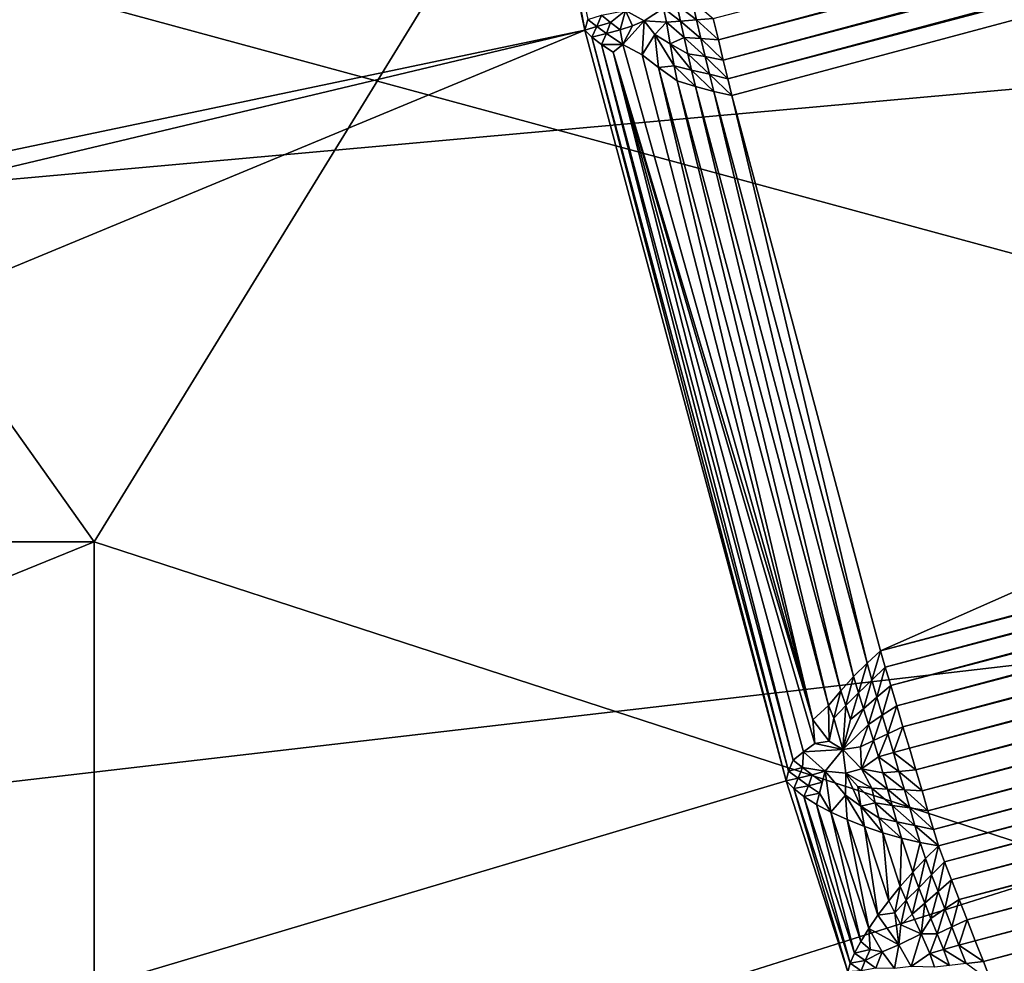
# Model space of a CAD drawing. Extents: x -0.7 to 0.7, y -0.35 to 0.35.
# Tile 203 of 226: x 0.50351 to 0.5111, y 0.19768 to 0.20495. Entities that reach past the tile are written whole.
import ezdxf

# ---------------------------------------------------------------- set-up
doc = ezdxf.new("R2010")
doc.units = 0

msp = doc.modelspace()

# ---------------------------------------------------------------- linework, layer by layer
for points in [[(0.5099444, 0.2162316, 0.0059999), (0.4558811, 0.2040946, 0.2520595), (0.510844, 0.2172008, 0.0074077)], [(0.510844, 0.2172008, 0.0074077), (0.4558811, 0.2040946, 0.2520595), (0.4571312, 0.2049547, 0.2524727)], [(0.5040812, 0.2009276, 0.4369092), (0.4926257, 0.2170666, 0.4369244), (0.4888071, 0.2009276, 0.4369322)], [(0.5040812, 0.2009276, 0.4369092), (0.5117184, 0.2133568, 0.4369134), (0.4926257, 0.2170666, 0.4369244)], [(0.4849885, 0.2102495, 0.4125138), (0.4964442, 0.2164641, 0.4124935), (0.5193555, 0.2009276, 0.4124872)], [(0.5193555, 0.2009276, 0.4124872), (0.4964442, 0.2164641, 0.4124935), (0.5269927, 0.2133568, 0.4124636)], [(0.5091695, 0.2151125, 0.0046948), (0.4547532, 0.203071, 0.2516681), (0.5099444, 0.2162316, 0.0059999)], [(0.5099444, 0.2162316, 0.0059999), (0.4547532, 0.203071, 0.2516681), (0.4558811, 0.2040946, 0.2520595)], [(0.4913604, 0.2041652, 0.3154823), (0.5356923, 0.2154322, 0.0011902), (0.4906705, 0.2055738, 0.3154296)], [(0.4913604, 0.2041652, 0.3154823), (0.5364019, 0.2140794, 0.0008816), (0.5356923, 0.2154322, 0.0011902)], [(0.5085325, 0.2138625, 0.0035146), (0.4537666, 0.2019014, 0.2513053), (0.5091695, 0.2151125, 0.0046948)], [(0.5091695, 0.2151125, 0.0046948), (0.4537666, 0.2019014, 0.2513053), (0.4547532, 0.203071, 0.2516681)], [(0.4918635, 0.2026785, 0.3155), (0.5364019, 0.2140794, 0.0008816), (0.4913604, 0.2041652, 0.3154823)], [(0.4918635, 0.2026785, 0.3155), (0.5369068, 0.2126421, 0.0007776), (0.5364019, 0.2140794, 0.0008816)], [(0.5080445, 0.2125031, 0.0024797), (0.4529382, 0.2006058, 0.2509772), (0.5085325, 0.2138625, 0.0035146)], [(0.5085325, 0.2138625, 0.0035146), (0.4529382, 0.2006058, 0.2509772), (0.4537666, 0.2019014, 0.2513053)], [(0.5117184, 0.2133568, 0.4369134), (0.5040812, 0.2009276, 0.4369092), (0.5231742, 0.194713, 0.4369171)], [(0.4918635, 0.2026785, 0.3155), (0.5384508, 0.2068751, 0.0007774), (0.5369068, 0.2126421, 0.0007776)], [(0.5080445, 0.2125031, 0.0024797), (0.4522823, 0.1992064, 0.2506894), (0.4529382, 0.2006058, 0.2509772)], [(0.5077102, 0.2114849, 0.002358), (0.4522823, 0.1992064, 0.2506894), (0.5080445, 0.2125031, 0.0024797)], [(0.5363255, 0.2121462, 0.0000056), (0.5088927, 0.2047956, 0.0000056), (0.5088533, 0.2049603, 0.0000098)], [(0.5363731, 0.2119925, 0.0000025), (0.5088927, 0.2047956, 0.0000056), (0.5363255, 0.2121462, 0.0000056)], [(0.5363731, 0.2119925, 0.0000025), (0.5089302, 0.2046391, 0.0000025), (0.5088927, 0.2047956, 0.0000056)], [(0.5364172, 0.2118505, 0.0000007), (0.5089302, 0.2046391, 0.0000025), (0.5363731, 0.2119925, 0.0000025)], [(0.5364172, 0.2118505, 0.0000007), (0.5089648, 0.2044947, 0.0000007), (0.5089302, 0.2046391, 0.0000025)], [(0.5364565, 0.2117239), (0.5089648, 0.2044947, 0.0000007), (0.5364172, 0.2118505, 0.0000007)], [(0.5364565, 0.2117239), (0.5089957, 0.2043658), (0.5089648, 0.2044947, 0.0000007)], [(0.5364565, 0.2117239), (0.5101421, 0.2000873), (0.5089957, 0.2043658)], [(0.5364565, 0.2117239), (0.537603, 0.2074454), (0.5101421, 0.2000873)], [(0.5073665, 0.2094332, 0.0016869), (0.4518101, 0.197727, 0.250447), (0.5077102, 0.2114849, 0.002358)], [(0.5077102, 0.2114849, 0.002358), (0.4518101, 0.197727, 0.250447), (0.4522823, 0.1992064, 0.2506894)], [(0.4926257, 0.1978203, 0.4125234), (0.4849885, 0.2102495, 0.4125138), (0.5193555, 0.2009276, 0.4124872)], [(0.5073665, 0.2094332, 0.0016869), (0.4515296, 0.1961931, 0.250254), (0.4518101, 0.197727, 0.250447)], [(0.5073745, 0.2079084, 0.0011774), (0.4515296, 0.1961931, 0.250254), (0.5073665, 0.2094332, 0.0016869)], [(0.5073745, 0.2079084, 0.0011774), (0.4514457, 0.1946308, 0.2501137), (0.4515296, 0.1961931, 0.250254)], [(0.5075413, 0.2063829, 0.0008695), (0.4514457, 0.1946308, 0.2501137), (0.5073745, 0.2079084, 0.0011774)], [(0.5101421, 0.2000873), (0.537603, 0.2074454), (0.5376322, 0.2073161, 0.0000007)], [(0.5101421, 0.2000873), (0.5376322, 0.2073161, 0.0000007), (0.5101798, 0.1999602, 0.0000007)], [(0.5101798, 0.1999602, 0.0000007), (0.5376322, 0.2073161, 0.0000007), (0.537665, 0.2071712, 0.0000025)], [(0.5101798, 0.1999602, 0.0000007), (0.537665, 0.2071712, 0.0000025), (0.5102221, 0.1998178, 0.0000025)], [(0.5102221, 0.1998178, 0.0000025), (0.537665, 0.2071712, 0.0000025), (0.5377005, 0.2070141, 0.0000056)], [(0.5102221, 0.1998178, 0.0000025), (0.5377005, 0.2070141, 0.0000056), (0.5102679, 0.1996635, 0.0000056)], [(0.5102679, 0.1996635, 0.0000056), (0.5377005, 0.2070141, 0.0000056), (0.537738, 0.2068489, 0.0000098)], [(0.4918635, 0.2026785, 0.3155), (0.4944616, 0.1929824, 0.3155), (0.5384508, 0.2068751, 0.0007774)], [(0.4947692, 0.1914434, 0.3154823), (0.5384508, 0.2068751, 0.0007774), (0.4944616, 0.1929824, 0.3155)], [(0.4947692, 0.1914434, 0.3154823), (0.5387333, 0.2053782, 0.0008816), (0.5384508, 0.2068751, 0.0007774)], [(0.5102679, 0.1996635, 0.0000056), (0.537738, 0.2068489, 0.0000098), (0.510316, 0.1995012, 0.0000098)], [(0.510316, 0.1995012, 0.0000098), (0.537738, 0.2068489, 0.0000098), (0.5377763, 0.2066795, 0.000015)], [(0.510316, 0.1995012, 0.0000098), (0.5377763, 0.2066795, 0.000015), (0.5103654, 0.1993348, 0.000015)], [(0.5103654, 0.1993348, 0.000015), (0.5377763, 0.2066795, 0.000015), (0.5378146, 0.2065101, 0.0000212)], [(0.5103654, 0.1993348, 0.000015), (0.5378146, 0.2065101, 0.0000212), (0.5104148, 0.1991684, 0.0000212)], [(0.5104148, 0.1991684, 0.0000212), (0.5378146, 0.2065101, 0.0000212), (0.537852, 0.206345, 0.0000281)], [(0.5075413, 0.2063829, 0.0008695), (0.4515597, 0.1930669, 0.2500286), (0.4514457, 0.1946308, 0.2501137)], [(0.5078647, 0.2048704, 0.0007654), (0.4515597, 0.1930669, 0.2500286), (0.5075413, 0.2063829, 0.0008695)], [(0.5075904, 0.2063357, 0.0007459), (0.5078647, 0.2048704, 0.0007654), (0.5075413, 0.2063829, 0.0008695)], [(0.5075904, 0.2063357, 0.0007459), (0.5078863, 0.2049513, 0.0006508), (0.5078647, 0.2048704, 0.0007654)], [(0.5104148, 0.1991684, 0.0000212), (0.537852, 0.206345, 0.0000281), (0.5104629, 0.1990061, 0.0000281)], [(0.5104629, 0.1990061, 0.0000281), (0.537852, 0.206345, 0.0000281), (0.5378875, 0.2061881, 0.0000355)], [(0.5104629, 0.1990061, 0.0000281), (0.5378875, 0.2061881, 0.0000355), (0.5105087, 0.198852, 0.0000355)], [(0.5105087, 0.198852, 0.0000355), (0.5378875, 0.2061881, 0.0000355), (0.5379202, 0.2060433, 0.0000434)], [(0.5105087, 0.198852, 0.0000355), (0.5379202, 0.2060433, 0.0000434), (0.5105509, 0.1987097, 0.0000434)], [(0.5105509, 0.1987097, 0.0000434), (0.5379202, 0.2060433, 0.0000434), (0.5379494, 0.2059142, 0.0000513)], [(0.5105509, 0.1987097, 0.0000434), (0.5379494, 0.2059142, 0.0000513), (0.5105886, 0.1985829, 0.0000513)], [(0.5105886, 0.1985829, 0.0000513), (0.5379494, 0.2059142, 0.0000513), (0.5379629, 0.2057812, 0.0000613)], [(0.5105886, 0.1985829, 0.0000513), (0.5379629, 0.2057812, 0.0000613), (0.5106367, 0.1984591, 0.0000613)], [(0.5106367, 0.1984591, 0.0000613), (0.5379629, 0.2057812, 0.0000613), (0.5379779, 0.2056322, 0.0000747)], [(0.5106367, 0.1984591, 0.0000613), (0.5379779, 0.2056322, 0.0000747), (0.5106905, 0.1983206, 0.0000747)], [(0.5106905, 0.1983206, 0.0000747), (0.5379779, 0.2056322, 0.0000747), (0.5379941, 0.2054711, 0.0000914)], [(0.5106905, 0.1983206, 0.0000747), (0.5379941, 0.2054711, 0.0000914), (0.5107488, 0.1981707, 0.0000914)], [(0.5107488, 0.1981707, 0.0000914), (0.5379941, 0.2054711, 0.0000914), (0.5380112, 0.2053018, 0.0001108)], [(0.4948761, 0.1898785, 0.3154296), (0.5387333, 0.2053782, 0.0008816), (0.4947692, 0.1914434, 0.3154823)], [(0.4948761, 0.1898785, 0.3154296), (0.5387952, 0.2038518, 0.0011902), (0.5387333, 0.2053782, 0.0008816)], [(0.5107488, 0.1981707, 0.0000914), (0.5380112, 0.2053018, 0.0001108), (0.5108101, 0.1980132, 0.0001108)], [(0.5108101, 0.1980132, 0.0001108), (0.5380112, 0.2053018, 0.0001108), (0.5380286, 0.2051284, 0.0001324)], [(0.5087247, 0.2049507, 0.0000339), (0.5085731, 0.2050665, 0.0000613), (0.5086898, 0.2050974, 0.0000377)], [(0.5088533, 0.2049603, 0.0000098), (0.5087247, 0.2049507, 0.0000339), (0.5086898, 0.2050974, 0.0000377)], [(0.5108101, 0.1980132, 0.0001108), (0.5380286, 0.2051284, 0.0001324), (0.5108728, 0.197852, 0.0001324)], [(0.5108728, 0.197852, 0.0001324), (0.5380286, 0.2051284, 0.0001324), (0.5380459, 0.2049552, 0.000156)], [(0.5079921, 0.204987, 0.0004612), (0.5081779, 0.2050218, 0.0002394), (0.5080619, 0.2049298, 0.0003849)], [(0.5080619, 0.2049298, 0.0003849), (0.5081779, 0.2050218, 0.0002394), (0.5081348, 0.2048727, 0.0003117)], [(0.5081348, 0.2048727, 0.0003117), (0.5081779, 0.2050218, 0.0002394), (0.5082314, 0.2049044, 0.0002094)], [(0.5084699, 0.2050391, 0.0000867), (0.5083199, 0.2049422, 0.0001466), (0.5081779, 0.2050218, 0.0002394)], [(0.5082314, 0.2049044, 0.0002094), (0.5081779, 0.2050218, 0.0002394), (0.5083199, 0.2049422, 0.0001466)], [(0.5084919, 0.2049316, 0.0000859), (0.5083199, 0.2049422, 0.0001466), (0.5084699, 0.2050391, 0.0000867)], [(0.5086021, 0.2049401, 0.0000588), (0.5084699, 0.2050391, 0.0000867), (0.5085731, 0.2050665, 0.0000613)], [(0.5086021, 0.2049401, 0.0000588), (0.5084919, 0.2049316, 0.0000859), (0.5084699, 0.2050391, 0.0000867)], [(0.5087247, 0.2049507, 0.0000339), (0.5086021, 0.2049401, 0.0000588), (0.5085731, 0.2050665, 0.0000613)], [(0.5078647, 0.2048704, 0.0007654), (0.5078863, 0.2049513, 0.0006508), (0.5079561, 0.204899, 0.0005533)], [(0.5078863, 0.2049513, 0.0006508), (0.5079921, 0.204987, 0.0004612), (0.5079561, 0.204899, 0.0005533)], [(0.5079561, 0.204899, 0.0005533), (0.5079921, 0.204987, 0.0004612), (0.5080619, 0.2049298, 0.0003849)], [(0.5081569, 0.2047591, 0.000323), (0.5082314, 0.2049044, 0.0002094), (0.5083199, 0.2049422, 0.0001466)], [(0.5081569, 0.2047591, 0.000323), (0.5083199, 0.2049422, 0.0001466), (0.5083067, 0.2046794, 0.000203)], [(0.5084044, 0.2048366, 0.0001226), (0.5083067, 0.2046794, 0.000203), (0.5083199, 0.2049422, 0.0001466)], [(0.5084044, 0.2048366, 0.0001226), (0.5083199, 0.2049422, 0.0001466), (0.5084919, 0.2049316, 0.0000859)], [(0.5086299, 0.204814, 0.0000573), (0.5084919, 0.2049316, 0.0000859), (0.5086021, 0.2049401, 0.0000588)], [(0.5087587, 0.2048064, 0.0000307), (0.5086021, 0.2049401, 0.0000588), (0.5087247, 0.2049507, 0.0000339)], [(0.5087587, 0.2048064, 0.0000307), (0.5086299, 0.204814, 0.0000573), (0.5086021, 0.2049401, 0.0000588)], [(0.5088927, 0.2047956, 0.0000056), (0.5087247, 0.2049507, 0.0000339), (0.5088533, 0.2049603, 0.0000098)], [(0.5088927, 0.2047956, 0.0000056), (0.5087587, 0.2048064, 0.0000307), (0.5087247, 0.2049507, 0.0000339)], [(0.5108728, 0.197852, 0.0001324), (0.5380459, 0.2049552, 0.000156), (0.5109355, 0.197691, 0.000156)], [(0.5109355, 0.197691, 0.000156), (0.5380459, 0.2049552, 0.000156), (0.5380628, 0.2047866, 0.0001806)], [(0.5078647, 0.2048704, 0.0007654), (0.4518697, 0.1915282, 0.25), (0.4515597, 0.1930669, 0.2500286)], [(0.5078647, 0.2048704, 0.0007654), (0.4542508, 0.182642, 0.25), (0.4518697, 0.1915282, 0.25)], [(0.5078647, 0.2048704, 0.0007654), (0.5094143, 0.1990846, 0.0007653), (0.4542508, 0.182642, 0.25)], [(0.5078647, 0.2048704, 0.0007654), (0.5079561, 0.204899, 0.0005533), (0.5079185, 0.2048165, 0.0006461)], [(0.5094143, 0.1990846, 0.0007653), (0.5078647, 0.2048704, 0.0007654), (0.5079185, 0.2048165, 0.0006461)], [(0.5079185, 0.2048165, 0.0006461), (0.5079561, 0.204899, 0.0005533), (0.5080295, 0.2048437, 0.0004575)], [(0.5079561, 0.204899, 0.0005533), (0.5080619, 0.2049298, 0.0003849), (0.5080295, 0.2048437, 0.0004575)], [(0.5080295, 0.2048437, 0.0004575), (0.5080619, 0.2049298, 0.0003849), (0.5081348, 0.2048727, 0.0003117)], [(0.5080295, 0.2048437, 0.0004575), (0.5081348, 0.2048727, 0.0003117), (0.5081569, 0.2047591, 0.000323)], [(0.5081348, 0.2048727, 0.0003117), (0.5082314, 0.2049044, 0.0002094), (0.5081569, 0.2047591, 0.000323)], [(0.5085207, 0.2047662, 0.0000879), (0.5084044, 0.2048366, 0.0001226), (0.5084919, 0.2049316, 0.0000859)], [(0.5086299, 0.204814, 0.0000573), (0.5085207, 0.2047662, 0.0000879), (0.5084919, 0.2049316, 0.0000859)], [(0.5079185, 0.2048165, 0.0006461), (0.5080295, 0.2048437, 0.0004575), (0.5079911, 0.2047596, 0.0005292)], [(0.5094143, 0.1990846, 0.0007653), (0.5079185, 0.2048165, 0.0006461), (0.5094341, 0.1991583, 0.000646)], [(0.5094341, 0.1991583, 0.000646), (0.5079185, 0.2048165, 0.0006461), (0.5079911, 0.2047596, 0.0005292)], [(0.5079911, 0.2047596, 0.0005292), (0.5080295, 0.2048437, 0.0004575), (0.5081569, 0.2047591, 0.000323)], [(0.5084321, 0.2045829, 0.0001428), (0.5083067, 0.2046794, 0.000203), (0.5084044, 0.2048366, 0.0001226)], [(0.5085527, 0.2045956, 0.0000865), (0.5084321, 0.2045829, 0.0001428), (0.5084044, 0.2048366, 0.0001226)], [(0.5085527, 0.2045956, 0.0000865), (0.5084044, 0.2048366, 0.0001226), (0.5085207, 0.2047662, 0.0000879)], [(0.5086578, 0.2046882, 0.0000543), (0.5085207, 0.2047662, 0.0000879), (0.5086299, 0.204814, 0.0000573)], [(0.5087919, 0.2046662, 0.000027), (0.5086578, 0.2046882, 0.0000543), (0.5086299, 0.204814, 0.0000573)], [(0.5087919, 0.2046662, 0.000027), (0.5086299, 0.204814, 0.0000573), (0.5087587, 0.2048064, 0.0000307)], [(0.5089302, 0.2046391, 0.0000025), (0.5087919, 0.2046662, 0.000027), (0.5087587, 0.2048064, 0.0000307)], [(0.5089302, 0.2046391, 0.0000025), (0.5087587, 0.2048064, 0.0000307), (0.5088927, 0.2047956, 0.0000056)], [(0.5109355, 0.197691, 0.000156), (0.5380628, 0.2047866, 0.0001806), (0.5109966, 0.1975342, 0.0001806)], [(0.5109966, 0.1975342, 0.0001806), (0.5380628, 0.2047866, 0.0001806), (0.5380787, 0.2046265, 0.0002059)], [(0.5079911, 0.2047596, 0.0005292), (0.5081569, 0.2047591, 0.000323), (0.5080821, 0.2047012, 0.0004183)], [(0.5094341, 0.1991583, 0.000646), (0.5079911, 0.2047596, 0.0005292), (0.5094686, 0.1992438, 0.0005291)], [(0.5094686, 0.1992438, 0.0005291), (0.5079911, 0.2047596, 0.0005292), (0.5080821, 0.2047012, 0.0004183)], [(0.5080821, 0.2047012, 0.0004183), (0.5081569, 0.2047591, 0.000323), (0.5096216, 0.1995548, 0.0002515)], [(0.5096216, 0.1995548, 0.0002515), (0.5081569, 0.2047591, 0.000323), (0.5083067, 0.2046794, 0.000203)], [(0.5086869, 0.2045617, 0.0000474), (0.5085527, 0.2045956, 0.0000865), (0.5085207, 0.2047662, 0.0000879)], [(0.5086869, 0.2045617, 0.0000474), (0.5085207, 0.2047662, 0.0000879), (0.5086578, 0.2046882, 0.0000543)], [(0.5094686, 0.1992438, 0.0005291), (0.5080821, 0.2047012, 0.0004183), (0.5095503, 0.1993087, 0.000391)], [(0.5096356, 0.1993725, 0.0002789), (0.5095503, 0.1993087, 0.000391), (0.5080821, 0.2047012, 0.0004183)], [(0.5080821, 0.2047012, 0.0004183), (0.5096216, 0.1995548, 0.0002515), (0.5096356, 0.1993725, 0.0002789)], [(0.5096216, 0.1995548, 0.0002515), (0.5083067, 0.2046794, 0.000203), (0.5084321, 0.2045829, 0.0001428)], [(0.5088249, 0.20453, 0.0000204), (0.5086869, 0.2045617, 0.0000474), (0.5086578, 0.2046882, 0.0000543)], [(0.5088249, 0.20453, 0.0000204), (0.5086578, 0.2046882, 0.0000543), (0.5087919, 0.2046662, 0.000027)], [(0.5089648, 0.2044947, 0.0000007), (0.5088249, 0.20453, 0.0000204), (0.5087919, 0.2046662, 0.000027)], [(0.5089648, 0.2044947, 0.0000007), (0.5087919, 0.2046662, 0.000027), (0.5089302, 0.2046391, 0.0000025)], [(0.5085762, 0.2044807, 0.0000839), (0.5084321, 0.2045829, 0.0001428), (0.5085527, 0.2045956, 0.0000865)], [(0.5096216, 0.1995548, 0.0002515), (0.5084321, 0.2045829, 0.0001428), (0.5097426, 0.1996658, 0.0001468)], [(0.5097426, 0.1996658, 0.0001468), (0.5084321, 0.2045829, 0.0001428), (0.5085762, 0.2044807, 0.0000839)], [(0.5087171, 0.2044357, 0.000038), (0.5085762, 0.2044807, 0.0000839), (0.5085527, 0.2045956, 0.0000865)], [(0.5087171, 0.2044357, 0.000038), (0.5085527, 0.2045956, 0.0000865), (0.5086869, 0.2045617, 0.0000474)], [(0.5088581, 0.2043973, 0.0000103), (0.5087171, 0.2044357, 0.000038), (0.5086869, 0.2045617, 0.0000474)], [(0.5088581, 0.2043973, 0.0000103), (0.5086869, 0.2045617, 0.0000474), (0.5088249, 0.20453, 0.0000204)], [(0.5109966, 0.1975342, 0.0001806), (0.5380787, 0.2046265, 0.0002059), (0.5110546, 0.1973855, 0.0002059)], [(0.5110546, 0.1973855, 0.0002059), (0.5380787, 0.2046265, 0.0002059), (0.5380933, 0.2044791, 0.0002312)], [(0.5097426, 0.1996658, 0.0001468), (0.5085762, 0.2044807, 0.0000839), (0.5098362, 0.199778, 0.0000839)], [(0.5098362, 0.199778, 0.0000839), (0.5085762, 0.2044807, 0.0000839), (0.5087171, 0.2044357, 0.000038)], [(0.5089957, 0.2043658), (0.5088581, 0.2043973, 0.0000103), (0.5088249, 0.20453, 0.0000204)], [(0.5089957, 0.2043658), (0.5088249, 0.20453, 0.0000204), (0.5089648, 0.2044947, 0.0000007)], [(0.5110546, 0.1973855, 0.0002059), (0.5380933, 0.2044791, 0.0002312), (0.5111081, 0.1972484, 0.0002312)], [(0.5098362, 0.199778, 0.0000839), (0.5087171, 0.2044357, 0.000038), (0.5099357, 0.1998874, 0.000038)], [(0.5099357, 0.1998874, 0.000038), (0.5087171, 0.2044357, 0.000038), (0.5088581, 0.2043973, 0.0000103)], [(0.5099357, 0.1998874, 0.000038), (0.5088581, 0.2043973, 0.0000103), (0.5100387, 0.1999912, 0.0000103)], [(0.5100387, 0.1999912, 0.0000103), (0.5088581, 0.2043973, 0.0000103), (0.5089957, 0.2043658)], [(0.5100387, 0.1999912, 0.0000103), (0.5089957, 0.2043658), (0.5101421, 0.2000873)], [(0.4947804, 0.1883146, 0.3153427), (0.5386338, 0.2022954, 0.0017049), (0.5387952, 0.2038518, 0.0011902)], [(0.4947804, 0.1883146, 0.3153427), (0.5387952, 0.2038518, 0.0011902), (0.4948761, 0.1898785, 0.3154296)], [(0.5380466, 0.2000642, 0.0023365), (0.5386338, 0.2022954, 0.0017049), (0.4947804, 0.1883146, 0.3153427)], [(0.48117, 0.1916057, 0.436952), (0.5040812, 0.2009276, 0.4369092), (0.4888071, 0.2009276, 0.4369322)], [(0.5040812, 0.1884984, 0.4369138), (0.5040812, 0.2009276, 0.4369092), (0.48117, 0.1916057, 0.436952)], [(0.4926257, 0.1978203, 0.4125234), (0.5193555, 0.2009276, 0.4124872), (0.5269927, 0.1884984, 0.4125268)], [(0.5040812, 0.2009276, 0.4369092), (0.5040812, 0.1884984, 0.4369138), (0.5231742, 0.194713, 0.4369171)], [(0.5101421, 0.2000873), (0.5100763, 0.1998608, 0.0000234), (0.5100387, 0.1999912, 0.0000103)], [(0.5101421, 0.2000873), (0.5101798, 0.1999602, 0.0000007), (0.5100763, 0.1998608, 0.0000234)], [(0.4939911, 0.1852964, 0.3150731), (0.5376879, 0.199076, 0.0024797), (0.5380466, 0.2000642, 0.0023365)], [(0.4939911, 0.1852964, 0.3150731), (0.5380466, 0.2000642, 0.0023365), (0.4944837, 0.1867785, 0.3152232)], [(0.4947804, 0.1883146, 0.3153427), (0.4944837, 0.1867785, 0.3152232), (0.5380466, 0.2000642, 0.0023365)], [(0.5100387, 0.1999912, 0.0000103), (0.5099735, 0.199763, 0.0000524), (0.5099357, 0.1998874, 0.000038)], [(0.5100387, 0.1999912, 0.0000103), (0.5100763, 0.1998608, 0.0000234), (0.5099735, 0.199763, 0.0000524)], [(0.5101798, 0.1999602, 0.0000007), (0.5101154, 0.1997278, 0.0000286), (0.5100763, 0.1998608, 0.0000234)], [(0.5101798, 0.1999602, 0.0000007), (0.5102221, 0.1998178, 0.0000025), (0.5101154, 0.1997278, 0.0000286)], [(0.5099357, 0.1998874, 0.000038), (0.5098746, 0.199666, 0.0000914), (0.5098362, 0.199778, 0.0000839)], [(0.5099357, 0.1998874, 0.000038), (0.5099735, 0.199763, 0.0000524), (0.5098746, 0.199666, 0.0000914)], [(0.5100763, 0.1998608, 0.0000234), (0.5100109, 0.1996402, 0.0000573), (0.5099735, 0.199763, 0.0000524)], [(0.5100763, 0.1998608, 0.0000234), (0.5101154, 0.1997278, 0.0000286), (0.5100109, 0.1996402, 0.0000573)], [(0.5098362, 0.199778, 0.0000839), (0.5097831, 0.1995683, 0.000142), (0.5097426, 0.1996658, 0.0001468)], [(0.5098362, 0.199778, 0.0000839), (0.5098746, 0.199666, 0.0000914), (0.5097831, 0.1995683, 0.000142)], [(0.5102221, 0.1998178, 0.0000025), (0.5101565, 0.1995898, 0.0000309), (0.5101154, 0.1997278, 0.0000286)], [(0.5102221, 0.1998178, 0.0000025), (0.5102679, 0.1996635, 0.0000056), (0.5101565, 0.1995898, 0.0000309)], [(0.5099735, 0.199763, 0.0000524), (0.5099121, 0.1995562, 0.0000914), (0.5098746, 0.199666, 0.0000914)], [(0.5099735, 0.199763, 0.0000524), (0.5100109, 0.1996402, 0.0000573), (0.5099121, 0.1995562, 0.0000914)], [(0.5101154, 0.1997278, 0.0000286), (0.510049, 0.1995179, 0.000058), (0.5100109, 0.1996402, 0.0000573)], [(0.5101154, 0.1997278, 0.0000286), (0.5101565, 0.1995898, 0.0000309), (0.510049, 0.1995179, 0.000058)], [(0.5097426, 0.1996658, 0.0001468), (0.509748, 0.1993896, 0.0001828), (0.5096216, 0.1995548, 0.0002515)], [(0.5097426, 0.1996658, 0.0001468), (0.5097831, 0.1995683, 0.000142), (0.509748, 0.1993896, 0.0001828)], [(0.5098746, 0.199666, 0.0000914), (0.5098534, 0.199326, 0.0001395), (0.5097831, 0.1995683, 0.000142)], [(0.5098746, 0.199666, 0.0000914), (0.5099121, 0.1995562, 0.0000914), (0.5098534, 0.199326, 0.0001395)], [(0.5100109, 0.1996402, 0.0000573), (0.510049, 0.1995179, 0.000058), (0.5098534, 0.199326, 0.0001395)], [(0.5100109, 0.1996402, 0.0000573), (0.5098534, 0.199326, 0.0001395), (0.5099121, 0.1995562, 0.0000914)], [(0.5102679, 0.1996635, 0.0000056), (0.5101993, 0.1994471, 0.0000337), (0.5101565, 0.1995898, 0.0000309)], [(0.5102679, 0.1996635, 0.0000056), (0.510316, 0.1995012, 0.0000098), (0.5101993, 0.1994471, 0.0000337)], [(0.5096356, 0.1993725, 0.0002789), (0.5096216, 0.1995548, 0.0002515), (0.509748, 0.1993896, 0.0001828)], [(0.5097831, 0.1995683, 0.000142), (0.5098534, 0.199326, 0.0001395), (0.509748, 0.1993896, 0.0001828)], [(0.5101565, 0.1995898, 0.0000309), (0.510088, 0.1993944, 0.0000588), (0.510049, 0.1995179, 0.000058)], [(0.5101565, 0.1995898, 0.0000309), (0.5101993, 0.1994471, 0.0000337), (0.510088, 0.1993944, 0.0000588)], [(0.510049, 0.1995179, 0.000058), (0.5099885, 0.1993457, 0.000086), (0.5098534, 0.199326, 0.0001395)], [(0.510049, 0.1995179, 0.000058), (0.510088, 0.1993944, 0.0000588), (0.5099885, 0.1993457, 0.000086)], [(0.510316, 0.1995012, 0.0000098), (0.5102426, 0.199302, 0.0000377), (0.5101993, 0.1994471, 0.0000337)], [(0.510316, 0.1995012, 0.0000098), (0.5103654, 0.1993348, 0.000015), (0.5102426, 0.199302, 0.0000377)], [(0.510088, 0.1993944, 0.0000588), (0.5099958, 0.199177, 0.0001032), (0.5099885, 0.1993457, 0.000086)], [(0.510088, 0.1993944, 0.0000588), (0.5101262, 0.1992701, 0.0000613), (0.5099958, 0.199177, 0.0001032)], [(0.5101993, 0.1994471, 0.0000337), (0.5101262, 0.1992701, 0.0000613), (0.510088, 0.1993944, 0.0000588)], [(0.5101993, 0.1994471, 0.0000337), (0.5102426, 0.199302, 0.0000377), (0.5101262, 0.1992701, 0.0000613)], [(0.5095503, 0.1993087, 0.000391), (0.5096356, 0.1993725, 0.0002789), (0.5098534, 0.199326, 0.0001395)], [(0.5095503, 0.1993087, 0.000391), (0.5098534, 0.199326, 0.0001395), (0.5097172, 0.1991587, 0.0002614)], [(0.5096356, 0.1993725, 0.0002789), (0.509748, 0.1993896, 0.0001828), (0.5098534, 0.199326, 0.0001395)], [(0.5097172, 0.1991587, 0.0002614), (0.5098534, 0.199326, 0.0001395), (0.5098767, 0.1991433, 0.0001502)], [(0.5098534, 0.199326, 0.0001395), (0.5099885, 0.1993457, 0.000086), (0.5099958, 0.199177, 0.0001032)], [(0.5099958, 0.199177, 0.0001032), (0.5098767, 0.1991433, 0.0001502), (0.5098534, 0.199326, 0.0001395)], [(0.5104148, 0.1991684, 0.0000212), (0.5102426, 0.199302, 0.0000377), (0.5103654, 0.1993348, 0.000015)], [(0.5094341, 0.1991583, 0.000646), (0.5094686, 0.1992438, 0.0005291), (0.5095416, 0.1991875, 0.0004562)], [(0.5094686, 0.1992438, 0.0005291), (0.5095503, 0.1993087, 0.000391), (0.5095416, 0.1991875, 0.0004562)], [(0.5095416, 0.1991875, 0.0004562), (0.5095503, 0.1993087, 0.000391), (0.5097172, 0.1991587, 0.0002614)], [(0.5101619, 0.1991452, 0.0000673), (0.5099958, 0.199177, 0.0001032), (0.5101262, 0.1992701, 0.0000613)], [(0.5102853, 0.1991573, 0.0000437), (0.5101262, 0.1992701, 0.0000613), (0.5102426, 0.199302, 0.0000377)], [(0.5102853, 0.1991573, 0.0000437), (0.5101619, 0.1991452, 0.0000673), (0.5101262, 0.1992701, 0.0000613)], [(0.5104148, 0.1991684, 0.0000212), (0.5102853, 0.1991573, 0.0000437), (0.5102426, 0.199302, 0.0000377)], [(0.5094341, 0.1991583, 0.000646), (0.5095416, 0.1991875, 0.0004562), (0.5095085, 0.1991038, 0.0005533)], [(0.5095085, 0.1991038, 0.0005533), (0.5095416, 0.1991875, 0.0004562), (0.5096157, 0.1991302, 0.0003849)], [(0.5095416, 0.1991875, 0.0004562), (0.5097172, 0.1991587, 0.0002614), (0.5096157, 0.1991302, 0.0003849)], [(0.510076, 0.1990265, 0.000102), (0.5098767, 0.1991433, 0.0001502), (0.5099958, 0.199177, 0.0001032)], [(0.5101966, 0.1990202, 0.0000743), (0.510076, 0.1990265, 0.000102), (0.5099958, 0.199177, 0.0001032)], [(0.5101966, 0.1990202, 0.0000743), (0.5099958, 0.199177, 0.0001032), (0.5101619, 0.1991452, 0.0000673)], [(0.5104629, 0.1990061, 0.0000281), (0.5102853, 0.1991573, 0.0000437), (0.5104148, 0.1991684, 0.0000212)], [(0.5094143, 0.1990846, 0.0007653), (0.5094341, 0.1991583, 0.000646), (0.5095085, 0.1991038, 0.0005533)], [(0.5094143, 0.1990846, 0.0007653), (0.5095085, 0.1991038, 0.0005533), (0.5094736, 0.1990254, 0.0006507)], [(0.5094736, 0.1990254, 0.0006507), (0.5095085, 0.1991038, 0.0005533), (0.5095866, 0.1990465, 0.0004624)], [(0.5095085, 0.1991038, 0.0005533), (0.5096157, 0.1991302, 0.0003849), (0.5095866, 0.1990465, 0.0004624)], [(0.5095866, 0.1990465, 0.0004624), (0.5096157, 0.1991302, 0.0003849), (0.5096927, 0.1990731, 0.0003166)], [(0.5096157, 0.1991302, 0.0003849), (0.5097172, 0.1991587, 0.0002614), (0.5096927, 0.1990731, 0.0003166)], [(0.5096726, 0.1989882, 0.0003758), (0.5096927, 0.1990731, 0.0003166), (0.5097172, 0.1991587, 0.0002614)], [(0.5096726, 0.1989882, 0.0003758), (0.5097172, 0.1991587, 0.0002614), (0.5097603, 0.1988428, 0.000337)], [(0.5097603, 0.1988428, 0.000337), (0.5097172, 0.1991587, 0.0002614), (0.5098721, 0.1989738, 0.0001968)], [(0.5097172, 0.1991587, 0.0002614), (0.5098767, 0.1991433, 0.0001502), (0.5098721, 0.1989738, 0.0001968)], [(0.5099908, 0.1988882, 0.0001568), (0.5098721, 0.1989738, 0.0001968), (0.5098767, 0.1991433, 0.0001502)], [(0.5099908, 0.1988882, 0.0001568), (0.5098767, 0.1991433, 0.0001502), (0.5099676, 0.1990393, 0.0001345)], [(0.510076, 0.1990265, 0.000102), (0.5099676, 0.1990393, 0.0001345), (0.5098767, 0.1991433, 0.0001502)], [(0.5103271, 0.1990147, 0.0000503), (0.5101619, 0.1991452, 0.0000673), (0.5102853, 0.1991573, 0.0000437)], [(0.5103271, 0.1990147, 0.0000503), (0.5101966, 0.1990202, 0.0000743), (0.5101619, 0.1991452, 0.0000673)], [(0.5104629, 0.1990061, 0.0000281), (0.5103271, 0.1990147, 0.0000503), (0.5102853, 0.1991573, 0.0000437)], [(0.5098912, 0.1976132, 0.0008695), (0.4542508, 0.182642, 0.25), (0.5094143, 0.1990846, 0.0007653)], [(0.4933111, 0.1838937, 0.3148949), (0.5368383, 0.1976197, 0.0035146), (0.5376879, 0.199076, 0.0024797)], [(0.4933111, 0.1838937, 0.3148949), (0.5376879, 0.199076, 0.0024797), (0.4939911, 0.1852964, 0.3150731)], [(0.5098912, 0.1976132, 0.0008695), (0.5094143, 0.1990846, 0.0007653), (0.5094736, 0.1990254, 0.0006507)], [(0.5094736, 0.1990254, 0.0006507), (0.5095866, 0.1990465, 0.0004624), (0.5095516, 0.1989643, 0.000539)], [(0.5098912, 0.1976132, 0.0008695), (0.5094736, 0.1990254, 0.0006507), (0.50991, 0.1976787, 0.0007459)], [(0.50991, 0.1976787, 0.0007459), (0.5094736, 0.1990254, 0.0006507), (0.5095516, 0.1989643, 0.000539)], [(0.5095516, 0.1989643, 0.000539), (0.5095866, 0.1990465, 0.0004624), (0.5096726, 0.1989882, 0.0003758)], [(0.5095866, 0.1990465, 0.0004624), (0.5096927, 0.1990731, 0.0003166), (0.5096726, 0.1989882, 0.0003758)], [(0.510102, 0.1989146, 0.0001103), (0.5099908, 0.1988882, 0.0001568), (0.5099676, 0.1990393, 0.0001345)], [(0.510102, 0.1989146, 0.0001103), (0.5099676, 0.1990393, 0.0001345), (0.510076, 0.1990265, 0.000102)], [(0.5102315, 0.1988949, 0.0000799), (0.510102, 0.1989146, 0.0001103), (0.510076, 0.1990265, 0.000102)], [(0.5102315, 0.1988949, 0.0000799), (0.510076, 0.1990265, 0.000102), (0.5101966, 0.1990202, 0.0000743)], [(0.5103679, 0.1988759, 0.0000561), (0.5102315, 0.1988949, 0.0000799), (0.5101966, 0.1990202, 0.0000743)], [(0.5103679, 0.1988759, 0.0000561), (0.5101966, 0.1990202, 0.0000743), (0.5103271, 0.1990147, 0.0000503)], [(0.5105087, 0.198852, 0.0000355), (0.5103679, 0.1988759, 0.0000561), (0.5103271, 0.1990147, 0.0000503)], [(0.5105087, 0.198852, 0.0000355), (0.5103271, 0.1990147, 0.0000503), (0.5104629, 0.1990061, 0.0000281)], [(0.5095516, 0.1989643, 0.000539), (0.5096726, 0.1989882, 0.0003758), (0.5096481, 0.1989029, 0.0004335)], [(0.50991, 0.1976787, 0.0007459), (0.5095516, 0.1989643, 0.000539), (0.5099431, 0.1977567, 0.0006241)], [(0.5099431, 0.1977567, 0.0006241), (0.5095516, 0.1989643, 0.000539), (0.5096481, 0.1989029, 0.0004335)], [(0.5096481, 0.1989029, 0.0004335), (0.5096726, 0.1989882, 0.0003758), (0.5097603, 0.1988428, 0.000337)], [(0.5097603, 0.1988428, 0.000337), (0.5098721, 0.1989738, 0.0001968), (0.5098848, 0.1987851, 0.0002508)], [(0.51002, 0.1987319, 0.0001791), (0.5098848, 0.1987851, 0.0002508), (0.5098721, 0.1989738, 0.0001968)], [(0.51002, 0.1987319, 0.0001791), (0.5098721, 0.1989738, 0.0001968), (0.5099908, 0.1988882, 0.0001568)], [(0.5099431, 0.1977567, 0.0006241), (0.5096481, 0.1989029, 0.0004335), (0.5099907, 0.1978462, 0.0005079)], [(0.5099907, 0.1978462, 0.0005079), (0.5096481, 0.1989029, 0.0004335), (0.5097603, 0.1988428, 0.000337)], [(0.5101308, 0.1987994, 0.0001163), (0.5099908, 0.1988882, 0.0001568), (0.510102, 0.1989146, 0.0001103)], [(0.5101611, 0.1986838, 0.0001216), (0.51002, 0.1987319, 0.0001791), (0.5099908, 0.1988882, 0.0001568)], [(0.5101611, 0.1986838, 0.0001216), (0.5099908, 0.1988882, 0.0001568), (0.5101308, 0.1987994, 0.0001163)], [(0.5102679, 0.1987685, 0.0000816), (0.5101308, 0.1987994, 0.0001163), (0.510102, 0.1989146, 0.0001103)], [(0.5102679, 0.1987685, 0.0000816), (0.510102, 0.1989146, 0.0001103), (0.5102315, 0.1988949, 0.0000799)], [(0.5104084, 0.1987407, 0.0000587), (0.5102679, 0.1987685, 0.0000816), (0.5102315, 0.1988949, 0.0000799)], [(0.5104084, 0.1987407, 0.0000587), (0.5102315, 0.1988949, 0.0000799), (0.5103679, 0.1988759, 0.0000561)], [(0.5105509, 0.1987097, 0.0000434), (0.5104084, 0.1987407, 0.0000587), (0.5103679, 0.1988759, 0.0000561)], [(0.5105509, 0.1987097, 0.0000434), (0.5103679, 0.1988759, 0.0000561), (0.5105087, 0.198852, 0.0000355)], [(0.5099907, 0.1978462, 0.0005079), (0.5097603, 0.1988428, 0.000337), (0.5100515, 0.1979448, 0.0004)], [(0.5100515, 0.1979448, 0.0004), (0.5097603, 0.1988428, 0.000337), (0.5098848, 0.1987851, 0.0002508)], [(0.5100515, 0.1979448, 0.0004), (0.5098848, 0.1987851, 0.0002508), (0.5101232, 0.1980498, 0.0003023)], [(0.5101232, 0.1980498, 0.0003023), (0.5098848, 0.1987851, 0.0002508), (0.51002, 0.1987319, 0.0001791)], [(0.5103053, 0.1986424, 0.0000807), (0.5101611, 0.1986838, 0.0001216), (0.5101308, 0.1987994, 0.0001163)], [(0.5103053, 0.1986424, 0.0000807), (0.5101308, 0.1987994, 0.0001163), (0.5102679, 0.1987685, 0.0000816)], [(0.5101232, 0.1980498, 0.0003023), (0.51002, 0.1987319, 0.0001791), (0.5102057, 0.1981592, 0.0002191)], [(0.5102057, 0.1981592, 0.0002191), (0.51002, 0.1987319, 0.0001791), (0.5101611, 0.1986838, 0.0001216)], [(0.5104491, 0.1986087, 0.0000576), (0.5103053, 0.1986424, 0.0000807), (0.5102679, 0.1987685, 0.0000816)], [(0.5104491, 0.1986087, 0.0000576), (0.5102679, 0.1987685, 0.0000816), (0.5104084, 0.1987407, 0.0000587)], [(0.5105886, 0.1985829, 0.0000513), (0.5104491, 0.1986087, 0.0000576), (0.5104084, 0.1987407, 0.0000587)], [(0.5105886, 0.1985829, 0.0000513), (0.5104084, 0.1987407, 0.0000587), (0.5105509, 0.1987097, 0.0000434)], [(0.5102057, 0.1981592, 0.0002191), (0.5101611, 0.1986838, 0.0001216), (0.5102954, 0.1982698, 0.0001504)], [(0.5102954, 0.1982698, 0.0001504), (0.5101611, 0.1986838, 0.0001216), (0.5103053, 0.1986424, 0.0000807)], [(0.5102954, 0.1982698, 0.0001504), (0.5103053, 0.1986424, 0.0000807), (0.5103908, 0.1983791, 0.000099)], [(0.5103908, 0.1983791, 0.000099), (0.5103053, 0.1986424, 0.0000807), (0.5104491, 0.1986087, 0.0000576)], [(0.5103908, 0.1983791, 0.000099), (0.5104491, 0.1986087, 0.0000576), (0.5104894, 0.1984843, 0.0000662)], [(0.5104894, 0.1984843, 0.0000662), (0.5104491, 0.1986087, 0.0000576), (0.5105886, 0.1985829, 0.0000513)], [(0.5105886, 0.1985829, 0.0000513), (0.5105368, 0.1983586, 0.0000895), (0.5104894, 0.1984843, 0.0000662)], [(0.5105886, 0.1985829, 0.0000513), (0.5106367, 0.1984591, 0.0000613), (0.5105368, 0.1983586, 0.0000895)], [(0.5104894, 0.1984843, 0.0000662), (0.5104373, 0.1982602, 0.0001234), (0.5103908, 0.1983791, 0.000099)], [(0.5104894, 0.1984843, 0.0000662), (0.5105368, 0.1983586, 0.0000895), (0.5104373, 0.1982602, 0.0001234)], [(0.5106367, 0.1984591, 0.0000613), (0.5105861, 0.19823, 0.0001054), (0.5105368, 0.1983586, 0.0000895)], [(0.5106367, 0.1984591, 0.0000613), (0.5106905, 0.1983206, 0.0000747), (0.5105861, 0.19823, 0.0001054)], [(0.5103908, 0.1983791, 0.000099), (0.5103415, 0.1981631, 0.0001673), (0.5102954, 0.1982698, 0.0001504)], [(0.5103908, 0.1983791, 0.000099), (0.5104373, 0.1982602, 0.0001234), (0.5103415, 0.1981631, 0.0001673)], [(0.5105368, 0.1983586, 0.0000895), (0.5104837, 0.198142, 0.0001386), (0.5104373, 0.1982602, 0.0001234)], [(0.5105368, 0.1983586, 0.0000895), (0.5105861, 0.19823, 0.0001054), (0.5104837, 0.198142, 0.0001386)], [(0.5102954, 0.1982698, 0.0001504), (0.5102531, 0.1980662, 0.0002229), (0.5102057, 0.1981592, 0.0002191)], [(0.5102954, 0.1982698, 0.0001504), (0.5103415, 0.1981631, 0.0001673), (0.5102531, 0.1980662, 0.0002229)], [(0.5104373, 0.1982602, 0.0001234), (0.510387, 0.1980577, 0.0001767), (0.5103415, 0.1981631, 0.0001673)], [(0.5104373, 0.1982602, 0.0001234), (0.5104837, 0.198142, 0.0001386), (0.510387, 0.1980577, 0.0001767)], [(0.5106905, 0.1983206, 0.0000747), (0.5106381, 0.1980964, 0.0001198), (0.5105861, 0.19823, 0.0001054)], [(0.5106905, 0.1983206, 0.0000747), (0.5107488, 0.1981707, 0.0000914), (0.5106381, 0.1980964, 0.0001198)], [(0.5105861, 0.19823, 0.0001054), (0.5105312, 0.1980238, 0.00015), (0.5104837, 0.198142, 0.0001386)], [(0.5105861, 0.19823, 0.0001054), (0.5106381, 0.1980964, 0.0001198), (0.5105312, 0.1980238, 0.00015)], [(0.5102057, 0.1981592, 0.0002191), (0.5102531, 0.1980662, 0.0002229), (0.5101232, 0.1980498, 0.0003023)], [(0.5103415, 0.1981631, 0.0001673), (0.5103007, 0.1979751, 0.0002226), (0.5102531, 0.1980662, 0.0002229)], [(0.5103415, 0.1981631, 0.0001673), (0.510387, 0.1980577, 0.0001767), (0.5103007, 0.1979751, 0.0002226)], [(0.5104837, 0.198142, 0.0001386), (0.5104567, 0.1979048, 0.0001871), (0.510387, 0.1980577, 0.0001767)], [(0.5104837, 0.198142, 0.0001386), (0.5105312, 0.1980238, 0.00015), (0.5104567, 0.1979048, 0.0001871)], [(0.5107488, 0.1981707, 0.0000914), (0.5106922, 0.1979579, 0.000136), (0.5106381, 0.1980964, 0.0001198)], [(0.5107488, 0.1981707, 0.0000914), (0.5108101, 0.1980132, 0.0001108), (0.5106922, 0.1979579, 0.000136)], [(0.5100515, 0.1979448, 0.0004), (0.5101232, 0.1980498, 0.0003023), (0.5102829, 0.19782, 0.0002652)], [(0.5102531, 0.1980662, 0.0002229), (0.5102829, 0.19782, 0.0002652), (0.5101232, 0.1980498, 0.0003023)], [(0.5102531, 0.1980662, 0.0002229), (0.5103007, 0.1979751, 0.0002226), (0.5102829, 0.19782, 0.0002652)], [(0.510387, 0.1980577, 0.0001767), (0.5104567, 0.1979048, 0.0001871), (0.5103007, 0.1979751, 0.0002226)], [(0.5106381, 0.1980964, 0.0001198), (0.51058, 0.1979041, 0.0001624), (0.5105312, 0.1980238, 0.00015)], [(0.5106381, 0.1980964, 0.0001198), (0.5106922, 0.1979579, 0.000136), (0.51058, 0.1979041, 0.0001624)], [(0.5103007, 0.1979751, 0.0002226), (0.5104567, 0.1979048, 0.0001871), (0.5102829, 0.19782, 0.0002652)], [(0.5105312, 0.1980238, 0.00015), (0.51058, 0.1979041, 0.0001624), (0.5104567, 0.1979048, 0.0001871)], [(0.5106922, 0.1979579, 0.000136), (0.5106283, 0.1977833, 0.0001774), (0.51058, 0.1979041, 0.0001624)], [(0.5106922, 0.1979579, 0.000136), (0.5107473, 0.1978172, 0.0001543), (0.5106283, 0.1977833, 0.0001774)], [(0.5108101, 0.1980132, 0.0001108), (0.5107473, 0.1978172, 0.0001543), (0.5106922, 0.1979579, 0.000136)], [(0.5108101, 0.1980132, 0.0001108), (0.5108728, 0.197852, 0.0001324), (0.5107473, 0.1978172, 0.0001543)], [(0.5099907, 0.1978462, 0.0005079), (0.5100515, 0.1979448, 0.0004), (0.5100622, 0.1977839, 0.0004617)], [(0.5100622, 0.1977839, 0.0004617), (0.5100515, 0.1979448, 0.0004), (0.510155, 0.1977652, 0.00038)], [(0.5100515, 0.1979448, 0.0004), (0.5102829, 0.19782, 0.0002652), (0.510155, 0.1977652, 0.00038)], [(0.5104567, 0.1979048, 0.0001871), (0.5103788, 0.1976524, 0.0002712), (0.5102829, 0.19782, 0.0002652)], [(0.5104567, 0.1979048, 0.0001871), (0.5105233, 0.1977529, 0.0002023), (0.5103788, 0.1976524, 0.0002712)], [(0.51058, 0.1979041, 0.0001624), (0.5105233, 0.1977529, 0.0002023), (0.5104567, 0.1979048, 0.0001871)], [(0.51058, 0.1979041, 0.0001624), (0.5106283, 0.1977833, 0.0001774), (0.5105233, 0.1977529, 0.0002023)], [(0.5040812, 0.1853911, 0.4125397), (0.4888071, 0.1853911, 0.4125307), (0.4926257, 0.1978203, 0.4125234)], [(0.515537, 0.1853911, 0.412524), (0.4926257, 0.1978203, 0.4125234), (0.5269927, 0.1884984, 0.4125268)], [(0.5040812, 0.1853911, 0.4125397), (0.4926257, 0.1978203, 0.4125234), (0.515537, 0.1853911, 0.412524)], [(0.5099431, 0.1977567, 0.0006241), (0.5099907, 0.1978462, 0.0005079), (0.5100622, 0.1977839, 0.0004617)], [(0.510155, 0.1977652, 0.00038), (0.5102829, 0.19782, 0.0002652), (0.5102509, 0.1976383, 0.0003556)], [(0.5102509, 0.1976383, 0.0003556), (0.5102829, 0.19782, 0.0002652), (0.5103788, 0.1976524, 0.0002712)], [(0.5108019, 0.1976767, 0.0001758), (0.5106283, 0.1977833, 0.0001774), (0.5107473, 0.1978172, 0.0001543)], [(0.5109355, 0.197691, 0.000156), (0.5107473, 0.1978172, 0.0001543), (0.5108728, 0.197852, 0.0001324)], [(0.5109355, 0.197691, 0.000156), (0.5108019, 0.1976767, 0.0001758), (0.5107473, 0.1978172, 0.0001543)], [(0.50991, 0.1976787, 0.0007459), (0.5099431, 0.1977567, 0.0006241), (0.5100247, 0.1976985, 0.0005602)], [(0.5099431, 0.1977567, 0.0006241), (0.5100622, 0.1977839, 0.0004617), (0.5100247, 0.1976985, 0.0005602)], [(0.5100247, 0.1976985, 0.0005602), (0.5100622, 0.1977839, 0.0004617), (0.510155, 0.1977652, 0.00038)], [(0.5100247, 0.1976985, 0.0005602), (0.510155, 0.1977652, 0.00038), (0.5101073, 0.1976396, 0.0004979)], [(0.5101073, 0.1976396, 0.0004979), (0.510155, 0.1977652, 0.00038), (0.5102509, 0.1976383, 0.0003556)], [(0.5105602, 0.1976487, 0.0002203), (0.5103788, 0.1976524, 0.0002712), (0.5105233, 0.1977529, 0.0002023)], [(0.5106745, 0.1976615, 0.0001969), (0.5105233, 0.1977529, 0.0002023), (0.5106283, 0.1977833, 0.0001774)], [(0.5106745, 0.1976615, 0.0001969), (0.5105602, 0.1976487, 0.0002203), (0.5105233, 0.1977529, 0.0002023)], [(0.5108019, 0.1976767, 0.0001758), (0.5106745, 0.1976615, 0.0001969), (0.5106283, 0.1977833, 0.0001774)], [(0.5098912, 0.1976132, 0.0008695), (0.50991, 0.1976787, 0.0007459), (0.5099946, 0.1976195, 0.000663)], [(0.50991, 0.1976787, 0.0007459), (0.5100247, 0.1976985, 0.0005602), (0.5099946, 0.1976195, 0.000663)], [(0.5099946, 0.1976195, 0.000663), (0.5100247, 0.1976985, 0.0005602), (0.5101073, 0.1976396, 0.0004979)], [(0.5109966, 0.1975342, 0.0001806), (0.5108019, 0.1976767, 0.0001758), (0.5109355, 0.197691, 0.000156)]]:
    msp.add_3dface(points)

doc.saveas('drawing.dxf')
